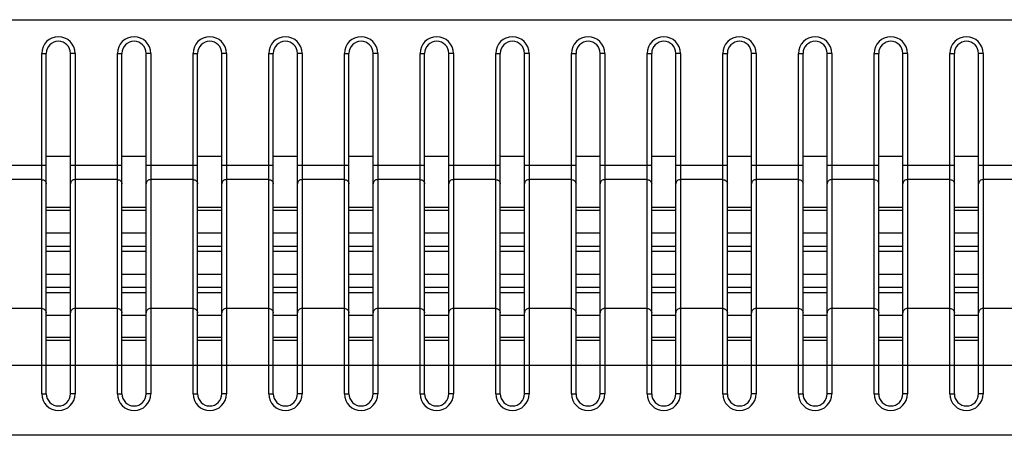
# Model space of a CAD drawing. Header units: millimetres. Extents: x -9020 to -2602, y 1105 to 6065.
# Tile 49 of 80: x -6684 to -6619, y 3379 to 3407. Entities that reach past the tile are written whole.
import ezdxf

# ---------------------------------------------------------------- set-up
doc = ezdxf.new("R2010")
doc.units = ezdxf.units.MM
doc.header["$LTSCALE"] = 65.395
doc.layers.get('0').update_dxf_attribs({"linetype": 'CONTINUOUS'})

msp = doc.modelspace()

# ---------------------------------------------------------------- linework, layer by layer
at = {"color": 7, "linetype": 'Continuous'}
for p, q in [((-6682.577, 3381.85), (-6682.577, 3404.35)), ((-6682.577, 3404.35), (-6682.277, 3404.35)), ((-6682.277, 3381.85), (-6682.277, 3404.35)), ((-6680.677, 3381.85), (-6680.677, 3404.35)), ((-6680.377, 3404.35), (-6680.677, 3404.35)), ((-6680.377, 3404.35), (-6680.377, 3381.85)), ((-6677.577, 3381.85), (-6677.577, 3404.35)), ((-6677.577, 3404.35), (-6677.277, 3404.35)), ((-6677.277, 3381.85), (-6677.277, 3404.35)), ((-6675.677, 3381.85), (-6675.677, 3404.35)), ((-6675.377, 3404.35), (-6675.677, 3404.35)), ((-6675.377, 3404.35), (-6675.377, 3381.85)), ((-6672.577, 3381.85), (-6672.577, 3404.35)), ((-6672.577, 3404.35), (-6672.277, 3404.35)), ((-6672.277, 3381.85), (-6672.277, 3404.35)), ((-6670.677, 3381.85), (-6670.677, 3404.35)), ((-6670.377, 3404.35), (-6670.677, 3404.35)), ((-6670.377, 3404.35), (-6670.377, 3381.85)), ((-6667.577, 3381.85), (-6667.577, 3404.35)), ((-6667.577, 3404.35), (-6667.277, 3404.35)), ((-6667.277, 3381.85), (-6667.277, 3404.35)), ((-6665.677, 3381.85), (-6665.677, 3404.35)), ((-6665.377, 3404.35), (-6665.677, 3404.35)), ((-6665.377, 3404.35), (-6665.377, 3381.85)), ((-6662.577, 3381.85), (-6662.577, 3404.35)), ((-6662.577, 3404.35), (-6662.277, 3404.35)), ((-6662.277, 3381.85), (-6662.277, 3404.35)), ((-6660.677, 3381.85), (-6660.677, 3404.35)), ((-6660.377, 3404.35), (-6660.677, 3404.35)), ((-6660.377, 3404.35), (-6660.377, 3381.85)), ((-6657.577, 3381.85), (-6657.577, 3404.35)), ((-6657.577, 3404.35), (-6657.277, 3404.35)), ((-6657.277, 3381.85), (-6657.277, 3404.35)), ((-6655.677, 3381.85), (-6655.677, 3404.35)), ((-6655.377, 3404.35), (-6655.677, 3404.35)), ((-6655.377, 3404.35), (-6655.377, 3381.85)), ((-6652.577, 3381.85), (-6652.577, 3404.35)), ((-6652.577, 3404.35), (-6652.277, 3404.35)), ((-6652.277, 3381.85), (-6652.277, 3404.35)), ((-6650.677, 3381.85), (-6650.677, 3404.35)), ((-6650.377, 3404.35), (-6650.677, 3404.35)), ((-6650.377, 3404.35), (-6650.377, 3381.85)), ((-6647.577, 3381.85), (-6647.577, 3404.35)), ((-6647.577, 3404.35), (-6647.277, 3404.35)), ((-6647.277, 3381.85), (-6647.277, 3404.35)), ((-6645.677, 3381.85), (-6645.677, 3404.35)), ((-6645.377, 3404.35), (-6645.677, 3404.35)), ((-6645.377, 3404.35), (-6645.377, 3381.85)), ((-6642.577, 3381.85), (-6642.577, 3404.35)), ((-6642.577, 3404.35), (-6642.277, 3404.35)), ((-6642.277, 3381.85), (-6642.277, 3404.35)), ((-6640.677, 3381.85), (-6640.677, 3404.35)), ((-6640.377, 3404.35), (-6640.677, 3404.35)), ((-6640.377, 3404.35), (-6640.377, 3381.85)), ((-6637.577, 3381.85), (-6637.577, 3404.35)), ((-6637.577, 3404.35), (-6637.277, 3404.35)), ((-6637.277, 3381.85), (-6637.277, 3404.35)), ((-6635.677, 3381.85), (-6635.677, 3404.35)), ((-6635.377, 3404.35), (-6635.677, 3404.35)), ((-6635.377, 3404.35), (-6635.377, 3381.85)), ((-6632.577, 3381.85), (-6632.577, 3404.35)), ((-6632.577, 3404.35), (-6632.277, 3404.35)), ((-6632.277, 3381.85), (-6632.277, 3404.35)), ((-6630.677, 3381.85), (-6630.677, 3404.35)), ((-6630.377, 3404.35), (-6630.677, 3404.35)), ((-6630.377, 3404.35), (-6630.377, 3381.85)), ((-6627.577, 3381.85), (-6627.577, 3404.35)), ((-6627.577, 3404.35), (-6627.277, 3404.35)), ((-6627.277, 3381.85), (-6627.277, 3404.35)), ((-6625.677, 3381.85), (-6625.677, 3404.35)), ((-6625.377, 3404.35), (-6625.677, 3404.35)), ((-6625.377, 3404.35), (-6625.377, 3381.85)), ((-6622.577, 3381.85), (-6622.577, 3404.35)), ((-6622.577, 3404.35), (-6622.277, 3404.35)), ((-6622.277, 3381.85), (-6622.277, 3404.35)), ((-6620.677, 3381.85), (-6620.677, 3404.35)), ((-6620.377, 3404.35), (-6620.677, 3404.35)), ((-6620.377, 3404.35), (-6620.377, 3381.85)), ((-6682.277, 3397.55), (-6680.677, 3397.55)), ((-6677.277, 3397.55), (-6675.677, 3397.55)), ((-6672.277, 3397.55), (-6670.677, 3397.55)), ((-6667.277, 3397.55), (-6665.677, 3397.55)), ((-6662.277, 3397.55), (-6660.677, 3397.55)), ((-6657.277, 3397.55), (-6655.677, 3397.55)), ((-6652.277, 3397.55), (-6650.677, 3397.55)), ((-6647.277, 3397.55), (-6645.677, 3397.55)), ((-6642.277, 3397.55), (-6640.677, 3397.55)), ((-6637.277, 3397.55), (-6635.677, 3397.55)), ((-6632.277, 3397.55), (-6630.677, 3397.55)), ((-6627.277, 3397.55), (-6625.677, 3397.55)), ((-6622.277, 3397.55), (-6620.677, 3397.55)), ((-6682.277, 3396.951), (-6685.677, 3396.951)), ((-6677.277, 3396.951), (-6680.677, 3396.951)), ((-6672.277, 3396.951), (-6675.677, 3396.951)), ((-6667.277, 3396.951), (-6670.677, 3396.951)), ((-6662.277, 3396.951), (-6665.677, 3396.951)), ((-6657.277, 3396.951), (-6660.677, 3396.951)), ((-6652.277, 3396.951), (-6655.677, 3396.951)), ((-6647.277, 3396.951), (-6650.677, 3396.951)), ((-6642.277, 3396.951), (-6645.677, 3396.951)), ((-6637.277, 3396.951), (-6640.677, 3396.951)), ((-6632.277, 3396.951), (-6635.677, 3396.951)), ((-6627.277, 3396.951), (-6630.677, 3396.951)), ((-6622.277, 3396.951), (-6625.677, 3396.951)), ((-6617.277, 3396.951), (-6620.677, 3396.951)), ((-6682.577, 3396.011), (-6685.377, 3396.011)), ((-6677.577, 3396.011), (-6680.377, 3396.011)), ((-6672.577, 3396.011), (-6675.377, 3396.011)), ((-6667.577, 3396.011), (-6670.377, 3396.011)), ((-6662.577, 3396.011), (-6665.377, 3396.011)), ((-6657.577, 3396.011), (-6660.377, 3396.011)), ((-6652.577, 3396.011), (-6655.377, 3396.011)), ((-6647.577, 3396.011), (-6650.377, 3396.011)), ((-6642.577, 3396.011), (-6645.377, 3396.011)), ((-6637.577, 3396.011), (-6640.377, 3396.011)), ((-6632.577, 3396.011), (-6635.377, 3396.011)), ((-6627.577, 3396.011), (-6630.377, 3396.011)), ((-6622.577, 3396.011), (-6625.377, 3396.011)), ((-6617.577, 3396.011), (-6620.377, 3396.011)), ((-6682.277, 3394.186), (-6680.677, 3394.186)), ((-6677.277, 3394.186), (-6675.677, 3394.186)), ((-6672.277, 3394.186), (-6670.677, 3394.186)), ((-6667.277, 3394.186), (-6665.677, 3394.186)), ((-6662.277, 3394.186), (-6660.677, 3394.186)), ((-6657.277, 3394.186), (-6655.677, 3394.186)), ((-6652.277, 3394.186), (-6650.677, 3394.186)), ((-6647.277, 3394.186), (-6645.677, 3394.186)), ((-6642.277, 3394.186), (-6640.677, 3394.186)), ((-6637.277, 3394.186), (-6635.677, 3394.186)), ((-6632.277, 3394.186), (-6630.677, 3394.186)), ((-6627.277, 3394.186), (-6625.677, 3394.186)), ((-6622.277, 3394.186), (-6620.677, 3394.186)), ((-6682.277, 3393.984), (-6680.677, 3393.984)), ((-6677.277, 3393.984), (-6675.677, 3393.984)), ((-6672.277, 3393.984), (-6670.677, 3393.984)), ((-6667.277, 3393.984), (-6665.677, 3393.984)), ((-6662.277, 3393.984), (-6660.677, 3393.984)), ((-6657.277, 3393.984), (-6655.677, 3393.984)), ((-6652.277, 3393.984), (-6650.677, 3393.984)), ((-6647.277, 3393.984), (-6645.677, 3393.984)), ((-6642.277, 3393.984), (-6640.677, 3393.984)), ((-6637.277, 3393.984), (-6635.677, 3393.984)), ((-6632.277, 3393.984), (-6630.677, 3393.984)), ((-6627.277, 3393.984), (-6625.677, 3393.984)), ((-6622.277, 3393.984), (-6620.677, 3393.984)), ((-6682.277, 3392.484), (-6680.677, 3392.484)), ((-6677.277, 3392.484), (-6675.677, 3392.484)), ((-6672.277, 3392.484), (-6670.677, 3392.484)), ((-6667.277, 3392.484), (-6665.677, 3392.484)), ((-6662.277, 3392.484), (-6660.677, 3392.484)), ((-6657.277, 3392.484), (-6655.677, 3392.484)), ((-6652.277, 3392.484), (-6650.677, 3392.484)), ((-6647.277, 3392.484), (-6645.677, 3392.484)), ((-6642.277, 3392.484), (-6640.677, 3392.484)), ((-6637.277, 3392.484), (-6635.677, 3392.484)), ((-6632.277, 3392.484), (-6630.677, 3392.484)), ((-6627.277, 3392.484), (-6625.677, 3392.484)), ((-6622.277, 3392.484), (-6620.677, 3392.484)), ((-6682.277, 3391.603), (-6680.677, 3391.603)), ((-6677.277, 3391.603), (-6675.677, 3391.603)), ((-6672.277, 3391.603), (-6670.677, 3391.603)), ((-6667.277, 3391.603), (-6665.677, 3391.603)), ((-6662.277, 3391.603), (-6660.677, 3391.603)), ((-6657.277, 3391.603), (-6655.677, 3391.603)), ((-6652.277, 3391.603), (-6650.677, 3391.603)), ((-6647.277, 3391.603), (-6645.677, 3391.603)), ((-6642.277, 3391.603), (-6640.677, 3391.603)), ((-6637.277, 3391.603), (-6635.677, 3391.603)), ((-6632.277, 3391.603), (-6630.677, 3391.603)), ((-6627.277, 3391.603), (-6625.677, 3391.603)), ((-6622.277, 3391.603), (-6620.677, 3391.603)), ((-6682.277, 3391.272), (-6680.677, 3391.272)), ((-6677.277, 3391.272), (-6675.677, 3391.272)), ((-6672.277, 3391.272), (-6670.677, 3391.272)), ((-6667.277, 3391.272), (-6665.677, 3391.272)), ((-6662.277, 3391.272), (-6660.677, 3391.272)), ((-6657.277, 3391.272), (-6655.677, 3391.272)), ((-6652.277, 3391.272), (-6650.677, 3391.272)), ((-6647.277, 3391.272), (-6645.677, 3391.272)), ((-6642.277, 3391.272), (-6640.677, 3391.272)), ((-6637.277, 3391.272), (-6635.677, 3391.272)), ((-6632.277, 3391.272), (-6630.677, 3391.272)), ((-6627.277, 3391.272), (-6625.677, 3391.272)), ((-6622.277, 3391.272), (-6620.677, 3391.272)), ((-6682.277, 3389.772), (-6680.677, 3389.772)), ((-6677.277, 3389.772), (-6675.677, 3389.772)), ((-6672.277, 3389.772), (-6670.677, 3389.772)), ((-6667.277, 3389.772), (-6665.677, 3389.772)), ((-6662.277, 3389.772), (-6660.677, 3389.772)), ((-6657.277, 3389.772), (-6655.677, 3389.772)), ((-6652.277, 3389.772), (-6650.677, 3389.772)), ((-6647.277, 3389.772), (-6645.677, 3389.772)), ((-6642.277, 3389.772), (-6640.677, 3389.772)), ((-6637.277, 3389.772), (-6635.677, 3389.772)), ((-6632.277, 3389.772), (-6630.677, 3389.772)), ((-6627.277, 3389.772), (-6625.677, 3389.772)), ((-6622.277, 3389.772), (-6620.677, 3389.772)), ((-6682.277, 3388.892), (-6680.677, 3388.892)), ((-6677.277, 3388.892), (-6675.677, 3388.892)), ((-6672.277, 3388.892), (-6670.677, 3388.892)), ((-6667.277, 3388.892), (-6665.677, 3388.892)), ((-6662.277, 3388.892), (-6660.677, 3388.892)), ((-6657.277, 3388.892), (-6655.677, 3388.892)), ((-6652.277, 3388.892), (-6650.677, 3388.892)), ((-6647.277, 3388.892), (-6645.677, 3388.892)), ((-6642.277, 3388.892), (-6640.677, 3388.892)), ((-6637.277, 3388.892), (-6635.677, 3388.892)), ((-6632.277, 3388.892), (-6630.677, 3388.892)), ((-6627.277, 3388.892), (-6625.677, 3388.892)), ((-6622.277, 3388.892), (-6620.677, 3388.892)), ((-6682.277, 3388.561), (-6680.677, 3388.561)), ((-6677.277, 3388.561), (-6675.677, 3388.561)), ((-6672.277, 3388.561), (-6670.677, 3388.561)), ((-6667.277, 3388.561), (-6665.677, 3388.561)), ((-6662.277, 3388.561), (-6660.677, 3388.561)), ((-6657.277, 3388.561), (-6655.677, 3388.561)), ((-6652.277, 3388.561), (-6650.677, 3388.561)), ((-6647.277, 3388.561), (-6645.677, 3388.561)), ((-6642.277, 3388.561), (-6640.677, 3388.561)), ((-6637.277, 3388.561), (-6635.677, 3388.561)), ((-6632.277, 3388.561), (-6630.677, 3388.561)), ((-6627.277, 3388.561), (-6625.677, 3388.561)), ((-6622.277, 3388.561), (-6620.677, 3388.561)), ((-6682.577, 3387.49), (-6685.377, 3387.49)), ((-6682.277, 3387.061), (-6680.677, 3387.061)), ((-6677.577, 3387.49), (-6680.377, 3387.49)), ((-6677.277, 3387.061), (-6675.677, 3387.061)), ((-6672.577, 3387.49), (-6675.377, 3387.49)), ((-6672.277, 3387.061), (-6670.677, 3387.061)), ((-6667.577, 3387.49), (-6670.377, 3387.49)), ((-6667.277, 3387.061), (-6665.677, 3387.061)), ((-6662.577, 3387.49), (-6665.377, 3387.49)), ((-6662.277, 3387.061), (-6660.677, 3387.061)), ((-6657.577, 3387.49), (-6660.377, 3387.49)), ((-6657.277, 3387.061), (-6655.677, 3387.061)), ((-6652.577, 3387.49), (-6655.377, 3387.49)), ((-6652.277, 3387.061), (-6650.677, 3387.061)), ((-6647.577, 3387.49), (-6650.377, 3387.49)), ((-6647.277, 3387.061), (-6645.677, 3387.061)), ((-6642.577, 3387.49), (-6645.377, 3387.49)), ((-6642.277, 3387.061), (-6640.677, 3387.061)), ((-6637.577, 3387.49), (-6640.377, 3387.49)), ((-6637.277, 3387.061), (-6635.677, 3387.061)), ((-6632.577, 3387.49), (-6635.377, 3387.49)), ((-6632.277, 3387.061), (-6630.677, 3387.061)), ((-6627.577, 3387.49), (-6630.377, 3387.49)), ((-6627.277, 3387.061), (-6625.677, 3387.061)), ((-6622.577, 3387.49), (-6625.377, 3387.49)), ((-6622.277, 3387.061), (-6620.677, 3387.061)), ((-6617.577, 3387.49), (-6620.377, 3387.49)), ((-6682.277, 3385.594), (-6680.677, 3385.594)), ((-6677.277, 3385.594), (-6675.677, 3385.594)), ((-6672.277, 3385.594), (-6670.677, 3385.594)), ((-6667.277, 3385.594), (-6665.677, 3385.594)), ((-6662.277, 3385.594), (-6660.677, 3385.594)), ((-6657.277, 3385.594), (-6655.677, 3385.594)), ((-6652.277, 3385.594), (-6650.677, 3385.594)), ((-6647.277, 3385.594), (-6645.677, 3385.594)), ((-6642.277, 3385.594), (-6640.677, 3385.594)), ((-6637.277, 3385.594), (-6635.677, 3385.594)), ((-6632.277, 3385.594), (-6630.677, 3385.594)), ((-6627.277, 3385.594), (-6625.677, 3385.594)), ((-6622.277, 3385.594), (-6620.677, 3385.594)), ((-6682.277, 3385.405), (-6680.677, 3385.405)), ((-6677.277, 3385.405), (-6675.677, 3385.405)), ((-6672.277, 3385.405), (-6670.677, 3385.405)), ((-6667.277, 3385.405), (-6665.677, 3385.405)), ((-6662.277, 3385.405), (-6660.677, 3385.405)), ((-6657.277, 3385.405), (-6655.677, 3385.405)), ((-6652.277, 3385.405), (-6650.677, 3385.405)), ((-6647.277, 3385.405), (-6645.677, 3385.405)), ((-6642.277, 3385.405), (-6640.677, 3385.405)), ((-6637.277, 3385.405), (-6635.677, 3385.405)), ((-6632.277, 3385.405), (-6630.677, 3385.405)), ((-6627.277, 3385.405), (-6625.677, 3385.405)), ((-6622.277, 3385.405), (-6620.677, 3385.405)), ((-6480.387, 3383.732), (-7339.567, 3383.732)), ((-6682.577, 3381.85), (-6682.277, 3381.85)), ((-6680.377, 3381.85), (-6680.677, 3381.85)), ((-6677.577, 3381.85), (-6677.277, 3381.85)), ((-6675.377, 3381.85), (-6675.677, 3381.85)), ((-6672.577, 3381.85), (-6672.277, 3381.85)), ((-6670.377, 3381.85), (-6670.677, 3381.85)), ((-6667.577, 3381.85), (-6667.277, 3381.85)), ((-6665.377, 3381.85), (-6665.677, 3381.85)), ((-6662.577, 3381.85), (-6662.277, 3381.85)), ((-6660.377, 3381.85), (-6660.677, 3381.85)), ((-6657.577, 3381.85), (-6657.277, 3381.85)), ((-6655.377, 3381.85), (-6655.677, 3381.85)), ((-6652.577, 3381.85), (-6652.277, 3381.85)), ((-6650.377, 3381.85), (-6650.677, 3381.85)), ((-6647.577, 3381.85), (-6647.277, 3381.85)), ((-6645.377, 3381.85), (-6645.677, 3381.85)), ((-6642.577, 3381.85), (-6642.277, 3381.85)), ((-6640.377, 3381.85), (-6640.677, 3381.85)), ((-6637.577, 3381.85), (-6637.277, 3381.85)), ((-6635.377, 3381.85), (-6635.677, 3381.85)), ((-6632.577, 3381.85), (-6632.277, 3381.85)), ((-6630.377, 3381.85), (-6630.677, 3381.85)), ((-6627.577, 3381.85), (-6627.277, 3381.85)), ((-6625.377, 3381.85), (-6625.677, 3381.85)), ((-6622.577, 3381.85), (-6622.277, 3381.85)), ((-6620.377, 3381.85), (-6620.677, 3381.85))]:
    msp.add_line(p, q, dxfattribs=at)
at = {"color": 4}
msp.add_lwpolyline([(-7325.037, 3406.579), (-6492.001, 3406.579), (-6492.001, 3379.113), (-7325.037, 3379.113)], close=True, dxfattribs=at)
at = {"color": 7, "linetype": 'Continuous'}
for centre, radius, start, end in [((-6681.477, 3404.35), 1.1, 0, 180), ((-6681.477, 3404.35), 0.8, 0, 180), ((-6676.477, 3404.35), 1.1, 0, 180), ((-6676.477, 3404.35), 0.8, 0, 180), ((-6671.477, 3404.35), 1.1, 0, 180), ((-6671.477, 3404.35), 0.8, 0, 180), ((-6666.477, 3404.35), 1.1, 0, 180), ((-6666.477, 3404.35), 0.8, 0, 180), ((-6661.477, 3404.35), 1.1, 0, 180), ((-6661.477, 3404.35), 0.8, 0, 180), ((-6656.477, 3404.35), 1.1, 0, 180), ((-6656.477, 3404.35), 0.8, 0, 180), ((-6651.477, 3404.35), 1.1, 0, 180), ((-6651.477, 3404.35), 0.8, 0, 180), ((-6646.477, 3404.35), 1.1, 0, 180), ((-6646.477, 3404.35), 0.8, 0, 180), ((-6641.477, 3404.35), 1.1, 0, 180), ((-6641.477, 3404.35), 0.8, 0, 180), ((-6636.477, 3404.35), 1.1, 0, 180), ((-6636.477, 3404.35), 0.8, 0, 180), ((-6631.477, 3404.35), 1.1, 0, 180), ((-6631.477, 3404.35), 0.8, 0, 180), ((-6626.477, 3404.35), 1.1, 0, 180), ((-6626.477, 3404.35), 0.8, 0, 180), ((-6621.477, 3404.35), 1.1, 0, 180), ((-6621.477, 3404.35), 0.8, 0, 180), ((-6681.477, 3381.85), 1.1, 180, 0), ((-6681.477, 3381.85), 0.8, 180, 0), ((-6676.477, 3381.85), 1.1, 180, 0), ((-6676.477, 3381.85), 0.8, 180, 0), ((-6671.477, 3381.85), 1.1, 180, 0), ((-6671.477, 3381.85), 0.8, 180, 0), ((-6666.477, 3381.85), 1.1, 180, 0), ((-6666.477, 3381.85), 0.8, 180, 0), ((-6661.477, 3381.85), 1.1, 180, 0), ((-6661.477, 3381.85), 0.8, 180, 0), ((-6656.477, 3381.85), 1.1, 180, 0), ((-6656.477, 3381.85), 0.8, 180, 0), ((-6651.477, 3381.85), 1.1, 180, 0), ((-6651.477, 3381.85), 0.8, 180, 0), ((-6646.477, 3381.85), 1.1, 180, 0), ((-6646.477, 3381.85), 0.8, 180, 0), ((-6641.477, 3381.85), 1.1, 180, 0), ((-6641.477, 3381.85), 0.8, 180, 0), ((-6636.477, 3381.85), 1.1, 180, 0), ((-6636.477, 3381.85), 0.8, 180, 0), ((-6631.477, 3381.85), 1.1, 180, 0), ((-6631.477, 3381.85), 0.8, 180, 0), ((-6626.477, 3381.85), 1.1, 180, 0), ((-6626.477, 3381.85), 0.8, 180, 0), ((-6621.477, 3381.85), 1.1, 180, 0), ((-6621.477, 3381.85), 0.8, 180, 0)]:
    msp.add_arc(centre, radius, start, end, dxfattribs=at)
for points in [[(-6682.577, 3396.011), (-6682.538, 3396.011), (-6682.46, 3395.997), (-6682.36, 3395.935), (-6682.293, 3395.841), (-6682.277, 3395.766), (-6682.277, 3395.729)], [(-6680.377, 3396.011), (-6680.416, 3396.011), (-6680.494, 3395.997), (-6680.594, 3395.935), (-6680.661, 3395.841), (-6680.677, 3395.766), (-6680.677, 3395.729)], [(-6677.577, 3396.011), (-6677.538, 3396.011), (-6677.46, 3395.997), (-6677.36, 3395.935), (-6677.293, 3395.841), (-6677.277, 3395.766), (-6677.277, 3395.729)], [(-6675.377, 3396.011), (-6675.416, 3396.011), (-6675.494, 3395.997), (-6675.594, 3395.935), (-6675.661, 3395.841), (-6675.677, 3395.766), (-6675.677, 3395.729)], [(-6672.577, 3396.011), (-6672.538, 3396.011), (-6672.46, 3395.997), (-6672.36, 3395.935), (-6672.293, 3395.841), (-6672.277, 3395.766), (-6672.277, 3395.729)], [(-6670.377, 3396.011), (-6670.416, 3396.011), (-6670.494, 3395.997), (-6670.594, 3395.935), (-6670.661, 3395.841), (-6670.677, 3395.766), (-6670.677, 3395.729)], [(-6667.577, 3396.011), (-6667.538, 3396.011), (-6667.46, 3395.997), (-6667.36, 3395.935), (-6667.293, 3395.841), (-6667.277, 3395.766), (-6667.277, 3395.729)], [(-6665.377, 3396.011), (-6665.416, 3396.011), (-6665.494, 3395.997), (-6665.594, 3395.935), (-6665.661, 3395.841), (-6665.677, 3395.766), (-6665.677, 3395.729)], [(-6662.577, 3396.011), (-6662.538, 3396.011), (-6662.46, 3395.997), (-6662.36, 3395.935), (-6662.293, 3395.841), (-6662.277, 3395.766), (-6662.277, 3395.729)], [(-6660.377, 3396.011), (-6660.416, 3396.011), (-6660.494, 3395.997), (-6660.594, 3395.935), (-6660.661, 3395.841), (-6660.677, 3395.766), (-6660.677, 3395.729)], [(-6657.577, 3396.011), (-6657.538, 3396.011), (-6657.46, 3395.997), (-6657.36, 3395.935), (-6657.293, 3395.841), (-6657.277, 3395.766), (-6657.277, 3395.729)], [(-6655.377, 3396.011), (-6655.416, 3396.011), (-6655.494, 3395.997), (-6655.594, 3395.935), (-6655.661, 3395.841), (-6655.677, 3395.766), (-6655.677, 3395.729)], [(-6652.577, 3396.011), (-6652.538, 3396.011), (-6652.46, 3395.997), (-6652.36, 3395.935), (-6652.293, 3395.841), (-6652.277, 3395.766), (-6652.277, 3395.729)], [(-6650.377, 3396.011), (-6650.416, 3396.011), (-6650.494, 3395.997), (-6650.594, 3395.935), (-6650.661, 3395.841), (-6650.677, 3395.766), (-6650.677, 3395.729)], [(-6647.577, 3396.011), (-6647.538, 3396.011), (-6647.46, 3395.997), (-6647.36, 3395.935), (-6647.293, 3395.841), (-6647.277, 3395.766), (-6647.277, 3395.729)], [(-6645.377, 3396.011), (-6645.416, 3396.011), (-6645.494, 3395.997), (-6645.594, 3395.935), (-6645.661, 3395.841), (-6645.677, 3395.766), (-6645.677, 3395.729)], [(-6642.577, 3396.011), (-6642.538, 3396.011), (-6642.46, 3395.997), (-6642.36, 3395.935), (-6642.293, 3395.841), (-6642.277, 3395.766), (-6642.277, 3395.729)], [(-6640.377, 3396.011), (-6640.416, 3396.011), (-6640.494, 3395.997), (-6640.594, 3395.935), (-6640.661, 3395.841), (-6640.677, 3395.766), (-6640.677, 3395.729)], [(-6637.577, 3396.011), (-6637.538, 3396.011), (-6637.46, 3395.997), (-6637.36, 3395.935), (-6637.293, 3395.841), (-6637.277, 3395.766), (-6637.277, 3395.729)], [(-6635.377, 3396.011), (-6635.416, 3396.011), (-6635.494, 3395.997), (-6635.594, 3395.935), (-6635.661, 3395.841), (-6635.677, 3395.766), (-6635.677, 3395.729)], [(-6632.577, 3396.011), (-6632.538, 3396.011), (-6632.46, 3395.997), (-6632.36, 3395.935), (-6632.293, 3395.841), (-6632.277, 3395.766), (-6632.277, 3395.729)], [(-6630.377, 3396.011), (-6630.416, 3396.011), (-6630.494, 3395.997), (-6630.594, 3395.935), (-6630.661, 3395.841), (-6630.677, 3395.766), (-6630.677, 3395.729)], [(-6627.577, 3396.011), (-6627.538, 3396.011), (-6627.46, 3395.997), (-6627.36, 3395.935), (-6627.293, 3395.841), (-6627.277, 3395.766), (-6627.277, 3395.729)], [(-6625.377, 3396.011), (-6625.416, 3396.011), (-6625.494, 3395.997), (-6625.594, 3395.935), (-6625.661, 3395.841), (-6625.677, 3395.766), (-6625.677, 3395.729)], [(-6622.577, 3396.011), (-6622.538, 3396.011), (-6622.46, 3395.997), (-6622.36, 3395.935), (-6622.293, 3395.841), (-6622.277, 3395.766), (-6622.277, 3395.729)], [(-6620.377, 3396.011), (-6620.416, 3396.011), (-6620.494, 3395.997), (-6620.594, 3395.935), (-6620.661, 3395.841), (-6620.677, 3395.766), (-6620.677, 3395.729)], [(-6682.577, 3387.49), (-6682.538, 3387.49), (-6682.46, 3387.476), (-6682.36, 3387.414), (-6682.293, 3387.32), (-6682.277, 3387.245), (-6682.277, 3387.208)], [(-6680.377, 3387.49), (-6680.416, 3387.49), (-6680.494, 3387.476), (-6680.594, 3387.414), (-6680.661, 3387.32), (-6680.677, 3387.245), (-6680.677, 3387.208)], [(-6677.577, 3387.49), (-6677.538, 3387.49), (-6677.46, 3387.476), (-6677.36, 3387.414), (-6677.293, 3387.32), (-6677.277, 3387.245), (-6677.277, 3387.208)], [(-6675.377, 3387.49), (-6675.416, 3387.49), (-6675.494, 3387.476), (-6675.594, 3387.414), (-6675.661, 3387.32), (-6675.677, 3387.245), (-6675.677, 3387.208)], [(-6672.577, 3387.49), (-6672.538, 3387.49), (-6672.46, 3387.476), (-6672.36, 3387.414), (-6672.293, 3387.32), (-6672.277, 3387.245), (-6672.277, 3387.208)], [(-6670.377, 3387.49), (-6670.416, 3387.49), (-6670.494, 3387.476), (-6670.594, 3387.414), (-6670.661, 3387.32), (-6670.677, 3387.245), (-6670.677, 3387.208)], [(-6667.577, 3387.49), (-6667.538, 3387.49), (-6667.46, 3387.476), (-6667.36, 3387.414), (-6667.293, 3387.32), (-6667.277, 3387.245), (-6667.277, 3387.208)], [(-6665.377, 3387.49), (-6665.416, 3387.49), (-6665.494, 3387.476), (-6665.594, 3387.414), (-6665.661, 3387.32), (-6665.677, 3387.245), (-6665.677, 3387.208)], [(-6662.577, 3387.49), (-6662.538, 3387.49), (-6662.46, 3387.476), (-6662.36, 3387.414), (-6662.293, 3387.32), (-6662.277, 3387.245), (-6662.277, 3387.208)], [(-6660.377, 3387.49), (-6660.416, 3387.49), (-6660.494, 3387.476), (-6660.594, 3387.414), (-6660.661, 3387.32), (-6660.677, 3387.245), (-6660.677, 3387.208)], [(-6657.577, 3387.49), (-6657.538, 3387.49), (-6657.46, 3387.476), (-6657.36, 3387.414), (-6657.293, 3387.32), (-6657.277, 3387.245), (-6657.277, 3387.208)], [(-6655.377, 3387.49), (-6655.416, 3387.49), (-6655.494, 3387.476), (-6655.594, 3387.414), (-6655.661, 3387.32), (-6655.677, 3387.245), (-6655.677, 3387.208)], [(-6652.577, 3387.49), (-6652.538, 3387.49), (-6652.46, 3387.476), (-6652.36, 3387.414), (-6652.293, 3387.32), (-6652.277, 3387.245), (-6652.277, 3387.208)], [(-6650.377, 3387.49), (-6650.416, 3387.49), (-6650.494, 3387.476), (-6650.594, 3387.414), (-6650.661, 3387.32), (-6650.677, 3387.245), (-6650.677, 3387.208)], [(-6647.577, 3387.49), (-6647.538, 3387.49), (-6647.46, 3387.476), (-6647.36, 3387.414), (-6647.293, 3387.32), (-6647.277, 3387.245), (-6647.277, 3387.208)], [(-6645.377, 3387.49), (-6645.416, 3387.49), (-6645.494, 3387.476), (-6645.594, 3387.414), (-6645.661, 3387.32), (-6645.677, 3387.245), (-6645.677, 3387.208)], [(-6642.577, 3387.49), (-6642.538, 3387.49), (-6642.46, 3387.476), (-6642.36, 3387.414), (-6642.293, 3387.32), (-6642.277, 3387.245), (-6642.277, 3387.208)], [(-6640.377, 3387.49), (-6640.416, 3387.49), (-6640.494, 3387.476), (-6640.594, 3387.414), (-6640.661, 3387.32), (-6640.677, 3387.245), (-6640.677, 3387.208)], [(-6637.577, 3387.49), (-6637.538, 3387.49), (-6637.46, 3387.476), (-6637.36, 3387.414), (-6637.293, 3387.32), (-6637.277, 3387.245), (-6637.277, 3387.208)], [(-6635.377, 3387.49), (-6635.416, 3387.49), (-6635.494, 3387.476), (-6635.594, 3387.414), (-6635.661, 3387.32), (-6635.677, 3387.245), (-6635.677, 3387.208)], [(-6632.577, 3387.49), (-6632.538, 3387.49), (-6632.46, 3387.476), (-6632.36, 3387.414), (-6632.293, 3387.32), (-6632.277, 3387.245), (-6632.277, 3387.208)], [(-6630.377, 3387.49), (-6630.416, 3387.49), (-6630.494, 3387.476), (-6630.594, 3387.414), (-6630.661, 3387.32), (-6630.677, 3387.245), (-6630.677, 3387.208)], [(-6627.577, 3387.49), (-6627.538, 3387.49), (-6627.46, 3387.476), (-6627.36, 3387.414), (-6627.293, 3387.32), (-6627.277, 3387.245), (-6627.277, 3387.208)], [(-6625.377, 3387.49), (-6625.416, 3387.49), (-6625.494, 3387.476), (-6625.594, 3387.414), (-6625.661, 3387.32), (-6625.677, 3387.245), (-6625.677, 3387.208)], [(-6622.577, 3387.49), (-6622.538, 3387.49), (-6622.46, 3387.476), (-6622.36, 3387.414), (-6622.293, 3387.32), (-6622.277, 3387.245), (-6622.277, 3387.208)], [(-6620.377, 3387.49), (-6620.416, 3387.49), (-6620.494, 3387.476), (-6620.594, 3387.414), (-6620.661, 3387.32), (-6620.677, 3387.245), (-6620.677, 3387.208)]]:
    msp.add_open_spline(points, degree=3, knots=[0, 0, 0, 0, 0.257135, 0.510152, 0.757223, 1, 1, 1, 1], dxfattribs=at)

doc.saveas('drawing.dxf')
